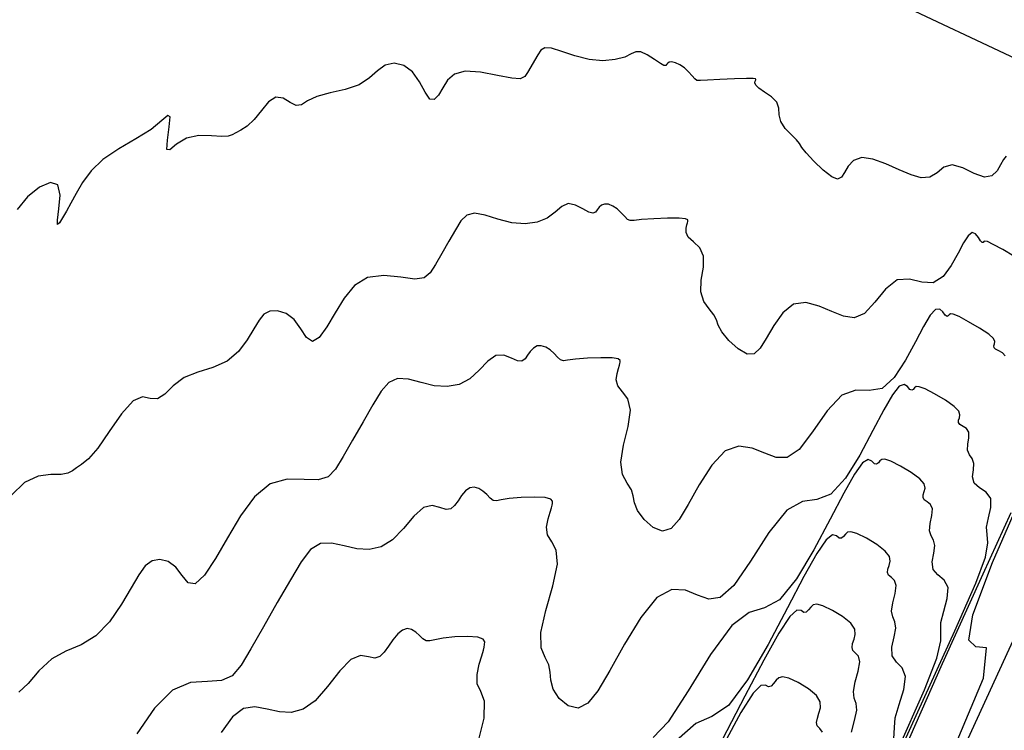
# Model space of a CAD drawing. Extents: x 3249832 to 3255657, y 13789405 to 13793316.
# Tile 40 of 256: x 3251564 to 3251584, y 13792437 to 13792451. Entities that reach past the tile are written whole.
import ezdxf

# ---------------------------------------------------------------- set-up
doc = ezdxf.new("R2010")
doc.units = 0
doc.header["$LTSCALE"] = 100
doc.header["$MEASUREMENT"] = 0
doc.linetypes.add('DASHED', pattern=[0.75, 0.5, -0.25])
for name, color, linetype in [('GRATIO_03231_CON', 1, 'CONTINUOUS'), ('GRATIO_0323_ICON', 1, 'CONTINUOUS'), ('PLAN', 7, 'CONTINUOUS'), ('TARGETS_EAST', 7, 'CONTINUOUS')]:
    doc.layers.add(name, color=color, linetype=linetype)

# ---------------------------------------------------------------- blocks, each defined once
blk = doc.blocks.new('Gratio_032316_contours')
at = {"layer": 'GRATIO_03231_CON', "color": 1, "linetype": 'Continuous', "flags": 128}
for points in [[(3251545.994, 13792358.002), (3251546.238, 13792358.532), (3251547.977, 13792362.211), (3251552.706, 13792372.187), (3251561.17, 13792390.039), (3251571.118, 13792411.073), (3251579.549, 13792429.022), (3251584.211, 13792439.177)], [(3251583.962, 13792448.636), (3251583.911, 13792448.571), (3251583.853, 13792448.466), (3251583.782, 13792448.343), (3251583.681, 13792448.244), (3251583.531, 13792448.219), (3251583.326, 13792448.293), (3251583.097, 13792448.403), (3251582.885, 13792448.463), (3251582.719, 13792448.415), (3251582.581, 13792448.307), (3251582.44, 13792448.217), (3251582.267, 13792448.205), (3251582.061, 13792448.263), (3251581.823, 13792448.365), (3251581.558, 13792448.482), (3251581.298, 13792448.577), (3251581.074, 13792448.609), (3251580.913, 13792448.551), (3251580.804, 13792448.437), (3251580.729, 13792448.311), (3251580.667, 13792448.217), (3251580.592, 13792448.18), (3251580.476, 13792448.224), (3251580.304, 13792448.357), (3251580.115, 13792448.535), (3251579.961, 13792448.701), (3251579.878, 13792448.813), (3251579.831, 13792448.889), (3251579.772, 13792448.965), (3251579.666, 13792449.068), (3251579.545, 13792449.193), (3251579.453, 13792449.329), (3251579.422, 13792449.466), (3251579.413, 13792449.598), (3251579.374, 13792449.72), (3251579.269, 13792449.828), (3251579.131, 13792449.921), (3251579.013, 13792449.998), (3251578.953, 13792450.059), (3251578.939, 13792450.104), (3251578.945, 13792450.135), (3251578.95, 13792450.154), (3251578.953, 13792450.165), (3251578.954, 13792450.173), (3251578.949, 13792450.182), (3251578.901, 13792450.189), (3251578.768, 13792450.191), (3251578.526, 13792450.185), (3251578.239, 13792450.173), (3251577.992, 13792450.159), (3251577.847, 13792450.149), (3251577.777, 13792450.154), (3251577.735, 13792450.184), (3251577.681, 13792450.246), (3251577.611, 13792450.327), (3251577.528, 13792450.405), (3251577.435, 13792450.466), (3251577.346, 13792450.505), (3251577.272, 13792450.522), (3251577.222, 13792450.518), (3251577.193, 13792450.5), (3251577.174, 13792450.476), (3251577.155, 13792450.454), (3251577.118, 13792450.453), (3251577.046, 13792450.489), (3251576.926, 13792450.571), (3251576.785, 13792450.666), (3251576.654, 13792450.728), (3251576.555, 13792450.728), (3251576.46, 13792450.682), (3251576.332, 13792450.619), (3251576.141, 13792450.569), (3251575.897, 13792450.547), (3251575.621, 13792450.57), (3251575.336, 13792450.643), (3251575.073, 13792450.735), (3251574.865, 13792450.8), (3251574.733, 13792450.806), (3251574.654, 13792450.758), (3251574.594, 13792450.668), (3251574.527, 13792450.55), (3251574.455, 13792450.425), (3251574.39, 13792450.312), (3251574.333, 13792450.229), (3251574.244, 13792450.188), (3251574.071, 13792450.197), (3251573.785, 13792450.255), (3251573.448, 13792450.321), (3251573.141, 13792450.341), (3251572.927, 13792450.28), (3251572.79, 13792450.156), (3251572.693, 13792450.004), (3251572.606, 13792449.86), (3251572.52, 13792449.77), (3251572.431, 13792449.779), (3251572.337, 13792449.916), (3251572.225, 13792450.122), (3251572.085, 13792450.322), (3251571.912, 13792450.45), (3251571.723, 13792450.496), (3251571.543, 13792450.459), (3251571.388, 13792450.348), (3251571.226, 13792450.202), (3251571.018, 13792450.065), (3251570.74, 13792449.971), (3251570.437, 13792449.904), (3251570.171, 13792449.834), (3251569.988, 13792449.744), (3251569.864, 13792449.668), (3251569.758, 13792449.65), (3251569.636, 13792449.714), (3251569.499, 13792449.799), (3251569.355, 13792449.821), (3251569.209, 13792449.722), (3251569.063, 13792449.548), (3251568.919, 13792449.368), (3251568.778, 13792449.24), (3251568.651, 13792449.158), (3251568.551, 13792449.104), (3251568.48, 13792449.063), (3251568.402, 13792449.037), (3251568.273, 13792449.032), (3251568.064, 13792449.047), (3251567.81, 13792449.049), (3251567.563, 13792448.997), (3251567.367, 13792448.876), (3251567.235, 13792448.767), (3251567.175, 13792448.773), (3251567.182, 13792448.958), (3251567.218, 13792449.222), (3251567.236, 13792449.423), (3251567.194, 13792449.454), (3251567.072, 13792449.348), (3251566.859, 13792449.172), (3251566.554, 13792448.983), (3251566.21, 13792448.785), (3251565.894, 13792448.572), (3251565.655, 13792448.342), (3251565.484, 13792448.108), (3251565.357, 13792447.889), (3251565.251, 13792447.7), (3251565.162, 13792447.539), (3251565.086, 13792447.406), (3251565.023, 13792447.304), (3251564.985, 13792447.273), (3251564.981, 13792447.36), (3251565.014, 13792447.584), (3251565.037, 13792447.856), (3251564.993, 13792448.061), (3251564.843, 13792448.109), (3251564.622, 13792448.015), (3251564.386, 13792447.825), (3251564.175, 13792447.573)], [(3251545.954, 13792358.021), (3251546.184, 13792358.521), (3251547.823, 13792361.989), (3251552.28, 13792371.393), (3251560.259, 13792388.222), (3251569.636, 13792408.05), (3251577.584, 13792424.97), (3251581.978, 13792434.542), (3251583.51, 13792438.189), (3251583.574, 13792438.797), (3251583.357, 13792438.819), (3251583.217, 13792438.953), (3251583.298, 13792439.462), (3251583.693, 13792440.504), (3251584.264, 13792441.818)], [(3251584.119, 13792446.639), (3251583.896, 13792446.768), (3251583.702, 13792446.873), (3251583.588, 13792446.927), (3251583.537, 13792446.938), (3251583.519, 13792446.927), (3251583.504, 13792446.912), (3251583.485, 13792446.911), (3251583.454, 13792446.942), (3251583.41, 13792447.013), (3251583.352, 13792447.085), (3251583.283, 13792447.108), (3251583.204, 13792447.045), (3251583.112, 13792446.902), (3251583.001, 13792446.694), (3251582.866, 13792446.448), (3251582.703, 13792446.227), (3251582.506, 13792446.104), (3251582.276, 13792446.119), (3251582.028, 13792446.179), (3251581.782, 13792446.16), (3251581.552, 13792445.978), (3251581.337, 13792445.714), (3251581.131, 13792445.492), (3251580.926, 13792445.405), (3251580.712, 13792445.434), (3251580.479, 13792445.528), (3251580.222, 13792445.638), (3251579.957, 13792445.707), (3251579.708, 13792445.674), (3251579.493, 13792445.503), (3251579.313, 13792445.248), (3251579.165, 13792444.989), (3251579.044, 13792444.792), (3251578.926, 13792444.683), (3251578.784, 13792444.678), (3251578.603, 13792444.783), (3251578.418, 13792444.95), (3251578.274, 13792445.124), (3251578.202, 13792445.258), (3251578.168, 13792445.364), (3251578.119, 13792445.464), (3251578.024, 13792445.581), (3251577.918, 13792445.729), (3251577.854, 13792445.92), (3251577.865, 13792446.159), (3251577.907, 13792446.413), (3251577.911, 13792446.638), (3251577.833, 13792446.803), (3251577.711, 13792446.922), (3251577.605, 13792447.019), (3251577.559, 13792447.111), (3251577.56, 13792447.195), (3251577.577, 13792447.262), (3251577.589, 13792447.303), (3251577.595, 13792447.327), (3251577.598, 13792447.346), (3251577.595, 13792447.366), (3251577.552, 13792447.385), (3251577.425, 13792447.396), (3251577.192, 13792447.394), (3251576.913, 13792447.384), (3251576.669, 13792447.367), (3251576.519, 13792447.352), (3251576.441, 13792447.349), (3251576.391, 13792447.372), (3251576.335, 13792447.43), (3251576.265, 13792447.506), (3251576.184, 13792447.582), (3251576.094, 13792447.64), (3251576.005, 13792447.674), (3251575.926, 13792447.68), (3251575.865, 13792447.658), (3251575.819, 13792447.615), (3251575.782, 13792447.565), (3251575.747, 13792447.519), (3251575.698, 13792447.496), (3251575.618, 13792447.515), (3251575.496, 13792447.584), (3251575.35, 13792447.66), (3251575.204, 13792447.688), (3251575.073, 13792447.63), (3251574.942, 13792447.517), (3251574.784, 13792447.4), (3251574.58, 13792447.318), (3251574.338, 13792447.286), (3251574.071, 13792447.306), (3251573.797, 13792447.376), (3251573.538, 13792447.455), (3251573.324, 13792447.496), (3251573.171, 13792447.459), (3251573.056, 13792447.345), (3251572.944, 13792447.165), (3251572.812, 13792446.935), (3251572.671, 13792446.69), (3251572.544, 13792446.468), (3251572.441, 13792446.303), (3251572.322, 13792446.206), (3251572.136, 13792446.179), (3251571.852, 13792446.213), (3251571.515, 13792446.248), (3251571.189, 13792446.211), (3251570.927, 13792446.05), (3251570.718, 13792445.796), (3251570.54, 13792445.502), (3251570.375, 13792445.222), (3251570.221, 13792445.011), (3251570.086, 13792444.928), (3251569.968, 13792445.007), (3251569.853, 13792445.183), (3251569.719, 13792445.368), (3251569.557, 13792445.49), (3251569.384, 13792445.543), (3251569.23, 13792445.535), (3251569.114, 13792445.473), (3251569.017, 13792445.357), (3251568.914, 13792445.185), (3251568.781, 13792444.963), (3251568.605, 13792444.731), (3251568.377, 13792444.536), (3251568.095, 13792444.411), (3251567.795, 13792444.318), (3251567.519, 13792444.206), (3251567.301, 13792444.042), (3251567.13, 13792443.877), (3251566.983, 13792443.78), (3251566.841, 13792443.79), (3251566.685, 13792443.818), (3251566.496, 13792443.743), (3251566.265, 13792443.484), (3251566.018, 13792443.126), (3251565.789, 13792442.792), (3251565.605, 13792442.579), (3251565.466, 13792442.465), (3251565.362, 13792442.399), (3251565.281, 13792442.34), (3251565.191, 13792442.292), (3251565.057, 13792442.267), (3251564.854, 13792442.265), (3251564.6, 13792442.233), (3251564.326, 13792442.106), (3251564.061, 13792441.855)], [(3251545.914, 13792358.041), (3251546.13, 13792358.51), (3251547.669, 13792361.767), (3251551.855, 13792370.6), (3251559.348, 13792386.405), (3251568.155, 13792405.027), (3251575.619, 13792420.918), (3251579.746, 13792429.907), (3251581.184, 13792433.332), (3251581.244, 13792433.904), (3251581.049, 13792433.941), (3251580.971, 13792434.186), (3251581.196, 13792434.988), (3251581.834, 13792436.549), (3251582.693, 13792438.488), (3251583.507, 13792440.277), (3251584.067, 13792441.507)], [(3251583.945, 13792444.645), (3251583.893, 13792444.704), (3251583.818, 13792444.743), (3251583.753, 13792444.773), (3251583.722, 13792444.805), (3251583.719, 13792444.842), (3251583.73, 13792444.882), (3251583.738, 13792444.926), (3251583.711, 13792444.986), (3251583.616, 13792445.074), (3251583.434, 13792445.196), (3251583.214, 13792445.324), (3251583.021, 13792445.426), (3251582.905, 13792445.475), (3251582.85, 13792445.482), (3251582.826, 13792445.464), (3251582.805, 13792445.441), (3251582.781, 13792445.431), (3251582.747, 13792445.455), (3251582.7, 13792445.519), (3251582.636, 13792445.578), (3251582.553, 13792445.572), (3251582.447, 13792445.455), (3251582.313, 13792445.232), (3251582.148, 13792444.921), (3251581.95, 13792444.553), (3251581.725, 13792444.21), (3251581.481, 13792443.99), (3251581.226, 13792443.945), (3251580.96, 13792443.954), (3251580.679, 13792443.856), (3251580.385, 13792443.541), (3251580.093, 13792443.122), (3251579.822, 13792442.768), (3251579.584, 13792442.606), (3251579.363, 13792442.604), (3251579.136, 13792442.691), (3251578.885, 13792442.794), (3251578.617, 13792442.836), (3251578.342, 13792442.738), (3251578.073, 13792442.454), (3251577.821, 13792442.06), (3251577.602, 13792441.667), (3251577.421, 13792441.367), (3251577.26, 13792441.185), (3251577.092, 13792441.133), (3251576.902, 13792441.209), (3251576.721, 13792441.366), (3251576.587, 13792441.546), (3251576.527, 13792441.703), (3251576.504, 13792441.838), (3251576.467, 13792441.963), (3251576.382, 13792442.094), (3251576.291, 13792442.265), (3251576.254, 13792442.512), (3251576.309, 13792442.853), (3251576.4, 13792443.227), (3251576.448, 13792443.555), (3251576.397, 13792443.778), (3251576.291, 13792443.923), (3251576.197, 13792444.039), (3251576.165, 13792444.163), (3251576.18, 13792444.287), (3251576.21, 13792444.388), (3251576.228, 13792444.452), (3251576.236, 13792444.49), (3251576.241, 13792444.518), (3251576.241, 13792444.55), (3251576.202, 13792444.58), (3251576.082, 13792444.6), (3251575.858, 13792444.604), (3251575.587, 13792444.594), (3251575.345, 13792444.576), (3251575.191, 13792444.555), (3251575.105, 13792444.545), (3251575.048, 13792444.561), (3251574.988, 13792444.613), (3251574.919, 13792444.686), (3251574.84, 13792444.759), (3251574.753, 13792444.814), (3251574.664, 13792444.843), (3251574.58, 13792444.839), (3251574.507, 13792444.797), (3251574.444, 13792444.73), (3251574.39, 13792444.654), (3251574.339, 13792444.583), (3251574.277, 13792444.538), (3251574.189, 13792444.54), (3251574.066, 13792444.596), (3251573.915, 13792444.654), (3251573.754, 13792444.647), (3251573.592, 13792444.532), (3251573.423, 13792444.353), (3251573.235, 13792444.18), (3251573.019, 13792444.068), (3251572.779, 13792444.025), (3251572.522, 13792444.042), (3251572.257, 13792444.108), (3251572.004, 13792444.176), (3251571.784, 13792444.191), (3251571.61, 13792444.111), (3251571.458, 13792443.932), (3251571.294, 13792443.663), (3251571.097, 13792443.32), (3251570.887, 13792442.954), (3251570.698, 13792442.624), (3251570.548, 13792442.377), (3251570.4, 13792442.223), (3251570.202, 13792442.16), (3251569.919, 13792442.17), (3251569.581, 13792442.175), (3251569.238, 13792442.08), (3251568.926, 13792441.82), (3251568.646, 13792441.437), (3251568.387, 13792441.001), (3251568.143, 13792440.583), (3251567.923, 13792440.252), (3251567.74, 13792440.077), (3251567.599, 13792440.097), (3251567.48, 13792440.243), (3251567.353, 13792440.414), (3251567.2, 13792440.528), (3251567.033, 13792440.569), (3251566.876, 13792440.539), (3251566.741, 13792440.438), (3251566.611, 13792440.261), (3251566.459, 13792440.002), (3251566.263, 13792439.669), (3251566.024, 13792439.322), (3251565.752, 13792439.036), (3251565.456, 13792438.859), (3251565.154, 13792438.734), (3251564.868, 13792438.579), (3251564.614, 13792438.341), (3251564.396, 13792438.086), (3251564.209, 13792437.91)], [(3251581.121, 13792435.158), (3251582.198, 13792437.518), (3251582.935, 13792439.139), (3251583.355, 13792440.095), (3251583.548, 13792440.613), (3251583.6, 13792440.899), (3251583.586, 13792441.067), (3251583.574, 13792441.21), (3251583.612, 13792441.398), (3251583.66, 13792441.606), (3251583.657, 13792441.788), (3251583.564, 13792441.912), (3251583.43, 13792442.001), (3251583.323, 13792442.095), (3251583.293, 13792442.221), (3251583.308, 13792442.363), (3251583.318, 13792442.49), (3251583.284, 13792442.584), (3251583.229, 13792442.662), (3251583.191, 13792442.752), (3251583.196, 13792442.871), (3251583.217, 13792443.001), (3251583.218, 13792443.113), (3251583.172, 13792443.186), (3251583.101, 13792443.23), (3251583.039, 13792443.265), (3251583.012, 13792443.305), (3251583.013, 13792443.352), (3251583.028, 13792443.404), (3251583.04, 13792443.461), (3251583.017, 13792443.532), (3251582.926, 13792443.628), (3251582.749, 13792443.753), (3251582.532, 13792443.88), (3251582.341, 13792443.979), (3251582.222, 13792444.024), (3251582.163, 13792444.026), (3251582.133, 13792444.002), (3251582.107, 13792443.97), (3251582.077, 13792443.952), (3251582.039, 13792443.968), (3251581.99, 13792444.026), (3251581.921, 13792444.071), (3251581.823, 13792444.036), (3251581.689, 13792443.864), (3251581.515, 13792443.562), (3251581.296, 13792443.148), (3251581.034, 13792442.657), (3251580.747, 13792442.193), (3251580.456, 13792441.875), (3251580.177, 13792441.77), (3251579.891, 13792441.73), (3251579.576, 13792441.552), (3251579.217, 13792441.104), (3251578.849, 13792440.53), (3251578.514, 13792440.043), (3251578.243, 13792439.806), (3251578.014, 13792439.775), (3251577.792, 13792439.855), (3251577.549, 13792439.95), (3251577.277, 13792439.966), (3251576.977, 13792439.803), (3251576.653, 13792439.405), (3251576.33, 13792438.872), (3251576.038, 13792438.345), (3251575.798, 13792437.941), (3251575.594, 13792437.688), (3251575.4, 13792437.588), (3251575.202, 13792437.635), (3251575.023, 13792437.782), (3251574.9, 13792437.969), (3251574.852, 13792438.149), (3251574.841, 13792438.312), (3251574.815, 13792438.461), (3251574.74, 13792438.607), (3251574.664, 13792438.8), (3251574.655, 13792439.103), (3251574.753, 13792439.546), (3251574.894, 13792440.042), (3251574.985, 13792440.473), (3251574.962, 13792440.753), (3251574.872, 13792440.923), (3251574.789, 13792441.059), (3251574.771, 13792441.216), (3251574.801, 13792441.378), (3251574.842, 13792441.515), (3251574.867, 13792441.601), (3251574.878, 13792441.652), (3251574.885, 13792441.69), (3251574.887, 13792441.733), (3251574.853, 13792441.775), (3251574.739, 13792441.805), (3251574.524, 13792441.814), (3251574.26, 13792441.805), (3251574.022, 13792441.784), (3251573.863, 13792441.757), (3251573.769, 13792441.74), (3251573.704, 13792441.75), (3251573.641, 13792441.796), (3251573.572, 13792441.865), (3251573.496, 13792441.936), (3251573.411, 13792441.989), (3251573.322, 13792442.012), (3251573.234, 13792441.997), (3251573.149, 13792441.937), (3251573.07, 13792441.846), (3251572.998, 13792441.743), (3251572.93, 13792441.647), (3251572.856, 13792441.581), (3251572.761, 13792441.566), (3251572.635, 13792441.609), (3251572.481, 13792441.648), (3251572.304, 13792441.607), (3251572.111, 13792441.433), (3251571.905, 13792441.189), (3251571.686, 13792440.96), (3251571.458, 13792440.818), (3251571.22, 13792440.763), (3251570.972, 13792440.779), (3251570.717, 13792440.841), (3251570.469, 13792440.896), (3251570.243, 13792440.887), (3251570.048, 13792440.763), (3251569.86, 13792440.519), (3251569.644, 13792440.161), (3251569.382, 13792439.705), (3251569.104, 13792439.219), (3251568.852, 13792438.779), (3251568.656, 13792438.451), (3251568.478, 13792438.241), (3251568.267, 13792438.142), (3251567.985, 13792438.128), (3251567.648, 13792438.102), (3251567.286, 13792437.95), (3251566.926, 13792437.59), (3251566.574, 13792437.077)], [(3251581.715, 13792436.978), (3251581.732, 13792437.204), (3251581.746, 13792437.396), (3251581.821, 13792437.663), (3251581.914, 13792437.966), (3251581.95, 13792438.228), (3251581.884, 13792438.396), (3251581.769, 13792438.511), (3251581.681, 13792438.636), (3251581.677, 13792438.814), (3251581.722, 13792439.016), (3251581.755, 13792439.195), (3251581.737, 13792439.319), (3251581.694, 13792439.416), (3251581.67, 13792439.534), (3251581.696, 13792439.702), (3251581.741, 13792439.889), (3251581.763, 13792440.049), (3251581.73, 13792440.149), (3251581.668, 13792440.206), (3251581.612, 13792440.25), (3251581.591, 13792440.305), (3251581.6, 13792440.372), (3251581.623, 13792440.448), (3251581.643, 13792440.53), (3251581.629, 13792440.624), (3251581.547, 13792440.736), (3251581.378, 13792440.867), (3251581.169, 13792440.992), (3251580.979, 13792441.085), (3251580.857, 13792441.122), (3251580.788, 13792441.113), (3251580.747, 13792441.076), (3251580.709, 13792441.028), (3251580.669, 13792440.993), (3251580.624, 13792440.995), (3251580.57, 13792441.04), (3251580.49, 13792441.058), (3251580.364, 13792440.963), (3251580.174, 13792440.683), (3251579.917, 13792440.223), (3251579.591, 13792439.602), (3251579.202, 13792438.867), (3251578.791, 13792438.159), (3251578.406, 13792437.646), (3251578.077, 13792437.422), (3251577.754, 13792437.281), (3251577.37, 13792436.944)], [(3251580.87, 13792437.11), (3251580.928, 13792437.343), (3251580.974, 13792437.548), (3251580.964, 13792437.686), (3251580.926, 13792437.794), (3251580.91, 13792437.925), (3251580.946, 13792438.117), (3251581.003, 13792438.333), (3251581.035, 13792438.517), (3251581.01, 13792438.631), (3251580.951, 13792438.694), (3251580.898, 13792438.742), (3251580.881, 13792438.804), (3251580.893, 13792438.882), (3251580.921, 13792438.97), (3251580.945, 13792439.065), (3251580.935, 13792439.17), (3251580.857, 13792439.29), (3251580.693, 13792439.423), (3251580.487, 13792439.548), (3251580.299, 13792439.637), (3251580.174, 13792439.671), (3251580.101, 13792439.657), (3251580.054, 13792439.613), (3251580.01, 13792439.557), (3251579.964, 13792439.514), (3251579.916, 13792439.508), (3251579.86, 13792439.546), (3251579.774, 13792439.552), (3251579.634, 13792439.426), (3251579.417, 13792439.093), (3251579.118, 13792438.553), (3251578.738, 13792437.83), (3251578.286, 13792436.972)], [(3251580.289, 13792437.113), (3251580.234, 13792437.182), (3251580.184, 13792437.235), (3251580.171, 13792437.304), (3251580.187, 13792437.392), (3251580.219, 13792437.492), (3251580.247, 13792437.6), (3251580.241, 13792437.716), (3251580.167, 13792437.844), (3251580.008, 13792437.98), (3251579.805, 13792438.104), (3251579.618, 13792438.19), (3251579.492, 13792438.219), (3251579.414, 13792438.201), (3251579.361, 13792438.151), (3251579.311, 13792438.086), (3251579.26, 13792438.034), (3251579.208, 13792438.021), (3251579.15, 13792438.053), (3251579.059, 13792438.045), (3251578.904, 13792437.89), (3251578.659, 13792437.502), (3251578.32, 13792436.884)]]:
    blk.add_lwpolyline(points, dxfattribs=at)
at = {"layer": 'GRATIO_0323_ICON', "color": 7, "linetype": 'Continuous', "flags": 128}
for points in [[(3251581.804, 13792436.771), (3251582.329, 13792437.956), (3251582.576, 13792438.593), (3251582.658, 13792438.938), (3251582.659, 13792439.135), (3251582.66, 13792439.303), (3251582.717, 13792439.531), (3251582.787, 13792439.786), (3251582.804, 13792440.008), (3251582.724, 13792440.154), (3251582.599, 13792440.256), (3251582.502, 13792440.365), (3251582.485, 13792440.518), (3251582.515, 13792440.69), (3251582.536, 13792440.843), (3251582.51, 13792440.951), (3251582.461, 13792441.039), (3251582.431, 13792441.143), (3251582.446, 13792441.286), (3251582.479, 13792441.445), (3251582.49, 13792441.581), (3251582.451, 13792441.668), (3251582.384, 13792441.718), (3251582.325, 13792441.758), (3251582.301, 13792441.805), (3251582.306, 13792441.862), (3251582.326, 13792441.926), (3251582.341, 13792441.996), (3251582.323, 13792442.078), (3251582.236, 13792442.182), (3251582.063, 13792442.31), (3251581.85, 13792442.436), (3251581.66, 13792442.532), (3251581.54, 13792442.573), (3251581.476, 13792442.57), (3251581.44, 13792442.539), (3251581.408, 13792442.499), (3251581.373, 13792442.472), (3251581.331, 13792442.482), (3251581.28, 13792442.533), (3251581.205, 13792442.565), (3251581.093, 13792442.499), (3251580.932, 13792442.274), (3251580.716, 13792441.893), (3251580.443, 13792441.375), (3251580.118, 13792440.762), (3251579.769, 13792440.176), (3251579.431, 13792439.761), (3251579.127, 13792439.596), (3251578.823, 13792439.505), (3251578.473, 13792439.248), (3251578.05, 13792438.667), (3251577.605, 13792437.937), (3251577.205, 13792437.319), (3251576.901, 13792437.006)], [(3251573.388, 13792436.857), (3251573.522, 13792437.391), (3251573.526, 13792437.728), (3251573.452, 13792437.924), (3251573.381, 13792438.079), (3251573.378, 13792438.268), (3251573.421, 13792438.47), (3251573.474, 13792438.641), (3251573.506, 13792438.751), (3251573.52, 13792438.815), (3251573.528, 13792438.863), (3251573.533, 13792438.917), (3251573.503, 13792438.97), (3251573.396, 13792439.01), (3251573.19, 13792439.024), (3251572.934, 13792439.016), (3251572.698, 13792438.992), (3251572.536, 13792438.96), (3251572.433, 13792438.936), (3251572.361, 13792438.938), (3251572.294, 13792438.98), (3251572.226, 13792439.045), (3251572.152, 13792439.112), (3251572.07, 13792439.163), (3251571.981, 13792439.182), (3251571.888, 13792439.155), (3251571.791, 13792439.076), (3251571.696, 13792438.961), (3251571.606, 13792438.832), (3251571.522, 13792438.711), (3251571.435, 13792438.623), (3251571.333, 13792438.591), (3251571.205, 13792438.621), (3251571.046, 13792438.643), (3251570.854, 13792438.566), (3251570.63, 13792438.335), (3251570.386, 13792438.025), (3251570.138, 13792437.741), (3251569.897, 13792437.568), (3251569.661, 13792437.502), (3251569.423, 13792437.515), (3251569.178, 13792437.573), (3251568.934, 13792437.617), (3251568.703, 13792437.582), (3251568.487, 13792437.415), (3251568.262, 13792437.106)]]:
    blk.add_lwpolyline(points, dxfattribs=at)

msp = doc.modelspace()

# ---------------------------------------------------------------- linework, layer by layer
at = {"layer": 'PLAN', "color": 8, "linetype": 'DASHED'}
msp.add_line((3251307.05, 13792582.1), (3252689.96, 13791925.79), dxfattribs=at)

# ---------------------------------------------------------------- block references
at = {"layer": 'TARGETS_EAST'}
msp.add_blockref('Gratio_032316_contours', (0, 0), dxfattribs=at)

doc.saveas('drawing.dxf')
